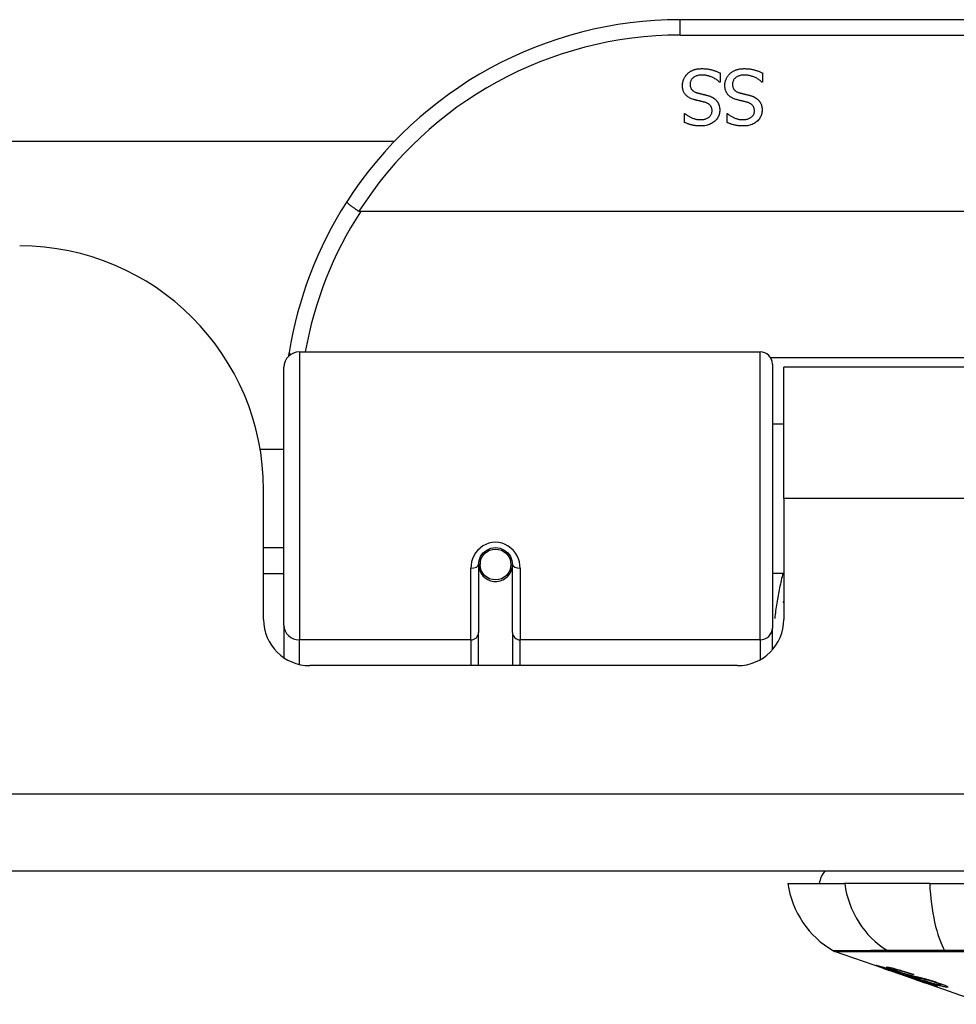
# Model space of a CAD drawing. Header units: inches. Extents: x 11 to 342, y 26 to 169.
# Tile 5 of 205: x 13.18 to 14.38, y 25.51 to 26.77. Entities that reach past the tile are written whole.
import ezdxf

# ---------------------------------------------------------------- set-up
doc = ezdxf.new("R2010")
doc.units = ezdxf.units.IN
doc.header["$MEASUREMENT"] = 0
doc.layers.add('Visible Edges(ANSI)', color=7, linetype='Continuous', lineweight=25)
doc.layers.add('Visible Tangent Edges(ANSI)', color=7, linetype='Continuous', lineweight=25)

msp = doc.modelspace()

# ---------------------------------------------------------------- linework, layer by layer
at = {"layer": 'Visible Edges(ANSI)'}
for p, q in [((15.5184, 26.7674), (14.0224, 26.7674)), ((14.0736, 26.6993), (14.0736, 26.6874)), ((14.1278, 26.6993), (14.1278, 26.6874)), ((14.0736, 26.6874), (14.0729, 26.6874)), ((14.1278, 26.6874), (14.1271, 26.6874)), ((14.0281, 26.6472), (14.0288, 26.6472)), ((14.0281, 26.636), (14.0281, 26.6472)), ((14.0824, 26.6472), (14.0831, 26.6472)), ((14.0824, 26.636), (14.0824, 26.6472)), ((12.1372, 26.6119), (13.657, 26.6119)), ((15.9273, 26.5218), (13.6135, 26.5218)), ((13.5352, 26.3424), (14.1247, 26.3424)), ((13.5155, 25.9928), (13.5155, 26.3227)), ((14.1405, 26.3267), (14.1405, 25.989)), ((14.1549, 26.1549), (14.1549, 26.3229)), ((15.3859, 26.3229), (14.1549, 26.3229)), ((14.1405, 26.2504), (14.1549, 26.2504)), ((13.4851, 26.2179), (13.5155, 26.2179)), ((13.4894, 26), (13.4894, 26.1659)), ((14.1549, 26.1549), (14.1549, 26)), ((13.4894, 26.0919), (13.5155, 26.0919)), ((13.7645, 26.0703), (13.7645, 25.9833)), ((13.7666, 26.0679), (13.7646, 26.0679)), ((13.7649, 26.0746), (13.7669, 26.0742)), ((13.7665, 26.0743), (13.7665, 26.0703)), ((13.8078, 25.9833), (13.8078, 26.0703)), ((13.5155, 26.0584), (13.4894, 26.0584)), ((13.7704, 26.0584), (13.768, 26.0584)), ((13.8043, 26.0584), (13.8019, 26.0584)), ((13.8054, 26.0662), (13.8078, 26.0657)), ((14.1405, 26.0594), (14.1549, 26.0594)), ((13.5155, 25.9928), (13.5155, 25.951)), ((13.7645, 25.9409), (13.7645, 25.9833)), ((13.8078, 25.9833), (13.8078, 25.9409)), ((14.1405, 25.9613), (14.1405, 25.989)), ((14.0959, 25.9409), (13.5485, 25.9409)), ((82.2244, 25.6779), (10.6194, 25.6779)), ((14.1602, 25.6622), (14.2329, 25.6622)), ((14.3417, 25.6622), (14.2329, 25.6622)), ((14.3417, 25.6622), (15.1991, 25.6622)), ((14.2819, 25.5536), (14.2201, 25.5752)), ((14.2819, 25.5536), (14.2897, 25.5509)), ((14.2823, 25.5543), (14.2823, 25.555)), ((14.2955, 25.5521), (14.2955, 25.5535)), ((14.2897, 25.5509), (14.2901, 25.5507)), ((14.3252, 25.5384), (14.2901, 25.5507)), ((14.3029, 25.5479), (14.3029, 25.5483)), ((14.3195, 25.5457), (14.3195, 25.5464)), ((14.3256, 25.5383), (14.3354, 25.5349)), ((14.4136, 25.5075), (14.3354, 25.5349)), ((14.3427, 25.5336), (14.3427, 25.5344)), ((14.3563, 25.5324), (14.3563, 25.5337))]:
    msp.add_line(p, q, dxfattribs=at)
at = {"layer": 'Visible Edges(ANSI)', "flags": 128}
for points in [[(14.0254, 26.6833), (14.0254, 26.684), (14.0254, 26.6847), (14.0255, 26.6854), (14.0256, 26.6861), (14.0257, 26.6868), (14.0258, 26.6874), (14.026, 26.6881), (14.0261, 26.6888), (14.0263, 26.6895), (14.0266, 26.6902), (14.0268, 26.6908), (14.0271, 26.6915), (14.0274, 26.6922), (14.0277, 26.6928), (14.028, 26.6934), (14.0283, 26.694), (14.0287, 26.6946), (14.0291, 26.6952), (14.0295, 26.6958), (14.0299, 26.6963), (14.0304, 26.6969), (14.0308, 26.6974), (14.0313, 26.6979), (14.0318, 26.6983)], [(14.0318, 26.6983), (14.0324, 26.6988), (14.033, 26.6993), (14.0336, 26.6998), (14.0342, 26.7002), (14.0348, 26.7007), (14.0354, 26.7011), (14.0361, 26.7015), (14.0367, 26.7018), (14.0374, 26.7022), (14.0381, 26.7025), (14.0388, 26.7028), (14.0395, 26.7031), (14.0402, 26.7034), (14.041, 26.7036), (14.0418, 26.7038), (14.0426, 26.704), (14.0435, 26.7042), (14.0444, 26.7044), (14.0453, 26.7045), (14.0462, 26.7046), (14.0472, 26.7047), (14.0482, 26.7047), (14.0492, 26.7048), (14.0503, 26.7048)], [(14.0503, 26.7048), (14.0516, 26.7048), (14.0528, 26.7047), (14.054, 26.7047), (14.0552, 26.7046), (14.0563, 26.7045), (14.0574, 26.7044), (14.0585, 26.7042), (14.0595, 26.7041), (14.0605, 26.7039), (14.0615, 26.7037), (14.0625, 26.7034), (14.0634, 26.7032), (14.0643, 26.7029), (14.0652, 26.7026), (14.0661, 26.7023), (14.0669, 26.702), (14.0678, 26.7017), (14.0686, 26.7014), (14.0695, 26.7011), (14.0703, 26.7007), (14.0711, 26.7004), (14.072, 26.7), (14.0728, 26.6996), (14.0736, 26.6993)], [(14.0796, 26.6833), (14.0797, 26.684), (14.0797, 26.6847), (14.0797, 26.6854), (14.0798, 26.6861), (14.0799, 26.6868), (14.0801, 26.6874), (14.0802, 26.6881), (14.0804, 26.6888), (14.0806, 26.6895), (14.0808, 26.6902), (14.0811, 26.6908), (14.0813, 26.6915), (14.0816, 26.6922), (14.0819, 26.6928), (14.0823, 26.6934), (14.0826, 26.694), (14.083, 26.6946), (14.0834, 26.6952), (14.0838, 26.6958), (14.0842, 26.6963), (14.0846, 26.6969), (14.0851, 26.6974), (14.0856, 26.6979), (14.0861, 26.6983)], [(14.0861, 26.6983), (14.0866, 26.6988), (14.0872, 26.6993), (14.0878, 26.6998), (14.0884, 26.7002), (14.0891, 26.7007), (14.0897, 26.7011), (14.0903, 26.7015), (14.091, 26.7018), (14.0917, 26.7022), (14.0924, 26.7025), (14.0931, 26.7028), (14.0938, 26.7031), (14.0945, 26.7034), (14.0953, 26.7036), (14.0961, 26.7038), (14.0969, 26.704), (14.0977, 26.7042), (14.0986, 26.7044), (14.0995, 26.7045), (14.1005, 26.7046), (14.1015, 26.7047), (14.1025, 26.7047), (14.1035, 26.7048), (14.1046, 26.7048)], [(14.1046, 26.7048), (14.1058, 26.7048), (14.1071, 26.7047), (14.1083, 26.7047), (14.1094, 26.7046), (14.1106, 26.7045), (14.1117, 26.7044), (14.1128, 26.7042), (14.1138, 26.7041), (14.1148, 26.7039), (14.1158, 26.7037), (14.1167, 26.7034), (14.1177, 26.7032), (14.1186, 26.7029), (14.1194, 26.7026), (14.1203, 26.7023), (14.1212, 26.702), (14.1221, 26.7017), (14.1229, 26.7014), (14.1237, 26.7011), (14.1246, 26.7007), (14.1254, 26.7004), (14.1262, 26.7), (14.127, 26.6996), (14.1278, 26.6993)], [(14.051, 26.6966), (14.0497, 26.6966), (14.0485, 26.6965), (14.0473, 26.6964), (14.0462, 26.6963), (14.0451, 26.6961), (14.0441, 26.6958), (14.0432, 26.6955), (14.0423, 26.6952), (14.0414, 26.6948), (14.0406, 26.6944), (14.0399, 26.6939), (14.0392, 26.6934), (14.0385, 26.6928), (14.038, 26.6922), (14.0374, 26.6916), (14.037, 26.691), (14.0366, 26.6903), (14.0362, 26.6896), (14.0359, 26.6889), (14.0356, 26.6881), (14.0354, 26.6873), (14.0353, 26.6865), (14.0352, 26.6857), (14.0352, 26.6848)], [(14.0729, 26.6874), (14.0721, 26.6881), (14.0713, 26.6888), (14.0705, 26.6895), (14.0696, 26.6901), (14.0688, 26.6907), (14.0679, 26.6913), (14.067, 26.6919), (14.0661, 26.6924), (14.0652, 26.6929), (14.0643, 26.6933), (14.0633, 26.6938), (14.0623, 26.6942), (14.0614, 26.6946), (14.0604, 26.6949), (14.0594, 26.6953), (14.0585, 26.6955), (14.0575, 26.6958), (14.0566, 26.696), (14.0556, 26.6962), (14.0547, 26.6963), (14.0537, 26.6965), (14.0528, 26.6965), (14.0519, 26.6966), (14.051, 26.6966)], [(14.1053, 26.6966), (14.104, 26.6966), (14.1028, 26.6965), (14.1016, 26.6964), (14.1005, 26.6963), (14.0994, 26.6961), (14.0984, 26.6958), (14.0974, 26.6955), (14.0965, 26.6952), (14.0957, 26.6948), (14.0949, 26.6944), (14.0941, 26.6939), (14.0935, 26.6934), (14.0928, 26.6928), (14.0922, 26.6922), (14.0917, 26.6916), (14.0912, 26.691), (14.0908, 26.6903), (14.0905, 26.6896), (14.0902, 26.6889), (14.0899, 26.6881), (14.0897, 26.6873), (14.0896, 26.6865), (14.0895, 26.6857), (14.0895, 26.6848)], [(14.1271, 26.6874), (14.1264, 26.6881), (14.1256, 26.6888), (14.1247, 26.6895), (14.1239, 26.6901), (14.123, 26.6907), (14.1222, 26.6913), (14.1213, 26.6919), (14.1204, 26.6924), (14.1195, 26.6929), (14.1185, 26.6933), (14.1176, 26.6938), (14.1166, 26.6942), (14.1156, 26.6946), (14.1146, 26.6949), (14.1137, 26.6953), (14.1127, 26.6955), (14.1118, 26.6958), (14.1108, 26.696), (14.1099, 26.6962), (14.1089, 26.6963), (14.108, 26.6965), (14.1071, 26.6965), (14.1062, 26.6966), (14.1053, 26.6966)], [(14.0394, 26.6654), (14.0383, 26.6658), (14.0371, 26.6662), (14.036, 26.6667), (14.035, 26.6672), (14.034, 26.6677), (14.0331, 26.6682), (14.0323, 26.6688), (14.0315, 26.6694), (14.0307, 26.6701), (14.03, 26.6707), (14.0294, 26.6714), (14.0288, 26.6722), (14.0282, 26.6729), (14.0277, 26.6737), (14.0273, 26.6746), (14.0269, 26.6754), (14.0265, 26.6763), (14.0262, 26.6772), (14.026, 26.6782), (14.0258, 26.6791), (14.0256, 26.6801), (14.0255, 26.6811), (14.0254, 26.6822), (14.0254, 26.6833)], [(14.0352, 26.6848), (14.0352, 26.6841), (14.0353, 26.6834), (14.0353, 26.6828), (14.0354, 26.6821), (14.0356, 26.6815), (14.0357, 26.6809), (14.0359, 26.6804), (14.0361, 26.6798), (14.0364, 26.6793), (14.0367, 26.6788), (14.037, 26.6783), (14.0373, 26.6779), (14.0377, 26.6775), (14.0381, 26.677), (14.0385, 26.6767), (14.039, 26.6763), (14.0395, 26.6759), (14.04, 26.6756), (14.0406, 26.6753), (14.0412, 26.675), (14.0418, 26.6747), (14.0425, 26.6744), (14.0432, 26.6742), (14.0439, 26.6739)], [(14.0439, 26.6739), (14.0445, 26.6738), (14.045, 26.6736), (14.0455, 26.6735), (14.046, 26.6734), (14.0466, 26.6732), (14.0471, 26.6731), (14.0476, 26.673), (14.048, 26.6728), (14.0485, 26.6727), (14.049, 26.6726), (14.0495, 26.6725), (14.0499, 26.6724), (14.0504, 26.6723), (14.0509, 26.6722), (14.0514, 26.672), (14.0519, 26.6719), (14.0524, 26.6718), (14.053, 26.6716), (14.0536, 26.6715), (14.0542, 26.6714), (14.0548, 26.6712), (14.0554, 26.671), (14.0561, 26.6709), (14.0567, 26.6707)], [(14.0937, 26.6654), (14.0925, 26.6658), (14.0914, 26.6662), (14.0903, 26.6667), (14.0893, 26.6672), (14.0883, 26.6677), (14.0874, 26.6682), (14.0865, 26.6688), (14.0857, 26.6694), (14.085, 26.6701), (14.0843, 26.6707), (14.0836, 26.6714), (14.083, 26.6722), (14.0825, 26.6729), (14.082, 26.6737), (14.0815, 26.6746), (14.0811, 26.6754), (14.0808, 26.6763), (14.0805, 26.6772), (14.0802, 26.6782), (14.08, 26.6791), (14.0799, 26.6801), (14.0797, 26.6811), (14.0797, 26.6822), (14.0796, 26.6833)], [(14.0895, 26.6848), (14.0895, 26.6841), (14.0895, 26.6834), (14.0896, 26.6828), (14.0897, 26.6821), (14.0898, 26.6815), (14.09, 26.6809), (14.0902, 26.6804), (14.0904, 26.6798), (14.0906, 26.6793), (14.0909, 26.6788), (14.0912, 26.6783), (14.0916, 26.6779), (14.0919, 26.6775), (14.0923, 26.677), (14.0928, 26.6767), (14.0932, 26.6763), (14.0937, 26.6759), (14.0943, 26.6756), (14.0948, 26.6753), (14.0954, 26.675), (14.0961, 26.6747), (14.0967, 26.6744), (14.0975, 26.6742), (14.0982, 26.6739)], [(14.0982, 26.6739), (14.0987, 26.6738), (14.0993, 26.6736), (14.0998, 26.6735), (14.1003, 26.6734), (14.1008, 26.6732), (14.1013, 26.6731), (14.1018, 26.673), (14.1023, 26.6728), (14.1028, 26.6727), (14.1033, 26.6726), (14.1037, 26.6725), (14.1042, 26.6724), (14.1047, 26.6723), (14.1051, 26.6722), (14.1056, 26.672), (14.1062, 26.6719), (14.1067, 26.6718), (14.1073, 26.6716), (14.1078, 26.6715), (14.1084, 26.6714), (14.109, 26.6712), (14.1097, 26.671), (14.1103, 26.6709), (14.111, 26.6707)], [(14.054, 26.6617), (14.0535, 26.6618), (14.0529, 26.662), (14.0524, 26.6621), (14.0518, 26.6623), (14.0513, 26.6624), (14.0506, 26.6626), (14.05, 26.6627), (14.0494, 26.6629), (14.0487, 26.663), (14.0481, 26.6632), (14.0474, 26.6634), (14.0467, 26.6635), (14.0459, 26.6637), (14.0452, 26.6639), (14.0446, 26.664), (14.0439, 26.6642), (14.0433, 26.6644), (14.0427, 26.6645), (14.0421, 26.6647), (14.0415, 26.6648), (14.041, 26.665), (14.0404, 26.6651), (14.0399, 26.6653), (14.0394, 26.6654)], [(14.0632, 26.6507), (14.0632, 26.6514), (14.0632, 26.6521), (14.0631, 26.6528), (14.063, 26.6535), (14.0628, 26.6541), (14.0626, 26.6547), (14.0624, 26.6553), (14.0622, 26.6558), (14.0619, 26.6564), (14.0616, 26.6569), (14.0612, 26.6574), (14.0608, 26.6578), (14.0604, 26.6583), (14.06, 26.6587), (14.0595, 26.6591), (14.059, 26.6594), (14.0585, 26.6598), (14.0579, 26.6601), (14.0573, 26.6604), (14.0567, 26.6607), (14.0561, 26.661), (14.0554, 26.6613), (14.0547, 26.6615), (14.054, 26.6617)], [(14.0567, 26.6707), (14.0573, 26.6705), (14.0579, 26.6704), (14.0585, 26.6702), (14.0591, 26.67), (14.0597, 26.6698), (14.0602, 26.6696), (14.0608, 26.6694), (14.0613, 26.6692), (14.0618, 26.669), (14.0623, 26.6687), (14.0628, 26.6685), (14.0633, 26.6683), (14.0638, 26.668), (14.0643, 26.6678), (14.0647, 26.6675), (14.0652, 26.6672), (14.0656, 26.6669), (14.066, 26.6666), (14.0665, 26.6663), (14.0669, 26.6659), (14.0673, 26.6656), (14.0677, 26.6652), (14.0681, 26.6648), (14.0684, 26.6645)], [(14.0684, 26.6645), (14.0688, 26.6641), (14.0691, 26.6636), (14.0695, 26.6632), (14.0698, 26.6628), (14.0701, 26.6624), (14.0704, 26.6619), (14.0707, 26.6614), (14.0709, 26.661), (14.0712, 26.6605), (14.0714, 26.66), (14.0716, 26.6595), (14.0718, 26.6589), (14.072, 26.6584), (14.0722, 26.6579), (14.0724, 26.6573), (14.0725, 26.6567), (14.0726, 26.6561), (14.0727, 26.6555), (14.0728, 26.6549), (14.0729, 26.6543), (14.073, 26.6537), (14.073, 26.653), (14.073, 26.6523), (14.073, 26.6516)], [(14.1082, 26.6617), (14.1077, 26.6618), (14.1072, 26.662), (14.1067, 26.6621), (14.1061, 26.6623), (14.1055, 26.6624), (14.1049, 26.6626), (14.1043, 26.6627), (14.1037, 26.6629), (14.103, 26.663), (14.1023, 26.6632), (14.1016, 26.6634), (14.1009, 26.6635), (14.1002, 26.6637), (14.0995, 26.6639), (14.0988, 26.664), (14.0982, 26.6642), (14.0976, 26.6644), (14.097, 26.6645), (14.0964, 26.6647), (14.0958, 26.6648), (14.0952, 26.665), (14.0947, 26.6651), (14.0942, 26.6653), (14.0937, 26.6654)], [(14.1175, 26.6507), (14.1175, 26.6514), (14.1174, 26.6521), (14.1173, 26.6528), (14.1172, 26.6535), (14.1171, 26.6541), (14.1169, 26.6547), (14.1167, 26.6553), (14.1164, 26.6558), (14.1161, 26.6564), (14.1158, 26.6569), (14.1155, 26.6574), (14.1151, 26.6578), (14.1147, 26.6583), (14.1143, 26.6587), (14.1138, 26.6591), (14.1133, 26.6594), (14.1128, 26.6598), (14.1122, 26.6601), (14.1116, 26.6604), (14.111, 26.6607), (14.1104, 26.661), (14.1097, 26.6613), (14.109, 26.6615), (14.1082, 26.6617)], [(14.111, 26.6707), (14.1116, 26.6705), (14.1122, 26.6704), (14.1128, 26.6702), (14.1134, 26.67), (14.1139, 26.6698), (14.1145, 26.6696), (14.115, 26.6694), (14.1156, 26.6692), (14.1161, 26.669), (14.1166, 26.6687), (14.1171, 26.6685), (14.1176, 26.6683), (14.1181, 26.668), (14.1185, 26.6678), (14.119, 26.6675), (14.1194, 26.6672), (14.1199, 26.6669), (14.1203, 26.6666), (14.1207, 26.6663), (14.1211, 26.6659), (14.1216, 26.6656), (14.1219, 26.6652), (14.1223, 26.6648), (14.1227, 26.6645)], [(14.1227, 26.6645), (14.1231, 26.6641), (14.1234, 26.6636), (14.1237, 26.6632), (14.1241, 26.6628), (14.1244, 26.6624), (14.1247, 26.6619), (14.1249, 26.6614), (14.1252, 26.661), (14.1254, 26.6605), (14.1257, 26.66), (14.1259, 26.6595), (14.1261, 26.6589), (14.1263, 26.6584), (14.1265, 26.6579), (14.1266, 26.6573), (14.1268, 26.6567), (14.1269, 26.6561), (14.127, 26.6555), (14.1271, 26.6549), (14.1272, 26.6543), (14.1272, 26.6537), (14.1273, 26.653), (14.1273, 26.6523), (14.1273, 26.6516)], [(14.0288, 26.6472), (14.0294, 26.6467), (14.03, 26.6462), (14.0306, 26.6457), (14.0313, 26.6452), (14.032, 26.6448), (14.0327, 26.6443), (14.0334, 26.6439), (14.0342, 26.6434), (14.035, 26.643), (14.0358, 26.6426), (14.0366, 26.6422), (14.0375, 26.6418), (14.0384, 26.6415), (14.0393, 26.6411), (14.0402, 26.6408), (14.0411, 26.6406), (14.042, 26.6403), (14.0429, 26.6401), (14.0438, 26.6399), (14.0448, 26.6398), (14.0457, 26.6397), (14.0467, 26.6396), (14.0476, 26.6395), (14.0486, 26.6395)], [(14.0486, 26.6395), (14.0496, 26.6396), (14.0507, 26.6396), (14.0517, 26.6397), (14.0527, 26.6399), (14.0536, 26.6401), (14.0545, 26.6403), (14.0554, 26.6406), (14.0562, 26.6409), (14.057, 26.6413), (14.0578, 26.6417), (14.0585, 26.6421), (14.0592, 26.6426), (14.0598, 26.6431), (14.0604, 26.6437), (14.0609, 26.6443), (14.0614, 26.6449), (14.0618, 26.6455), (14.0622, 26.6462), (14.0625, 26.6468), (14.0628, 26.6476), (14.063, 26.6483), (14.0631, 26.6491), (14.0632, 26.6499), (14.0632, 26.6507)], [(14.073, 26.6516), (14.073, 26.6502), (14.0729, 26.6489), (14.0726, 26.6475), (14.0723, 26.6462), (14.0719, 26.645), (14.0714, 26.6437), (14.0708, 26.6425), (14.0701, 26.6414), (14.0693, 26.6403), (14.0684, 26.6392), (14.0674, 26.6382), (14.0663, 26.6372), (14.0652, 26.6363), (14.064, 26.6354), (14.0627, 26.6347), (14.0614, 26.634), (14.0601, 26.6334), (14.0587, 26.6328), (14.0572, 26.6324), (14.0557, 26.632), (14.0542, 26.6317), (14.0526, 26.6315), (14.0509, 26.6314), (14.0492, 26.6314)], [(14.0831, 26.6472), (14.0837, 26.6467), (14.0843, 26.6462), (14.0849, 26.6457), (14.0856, 26.6452), (14.0862, 26.6448), (14.087, 26.6443), (14.0877, 26.6439), (14.0884, 26.6434), (14.0892, 26.643), (14.0901, 26.6426), (14.0909, 26.6422), (14.0918, 26.6418), (14.0926, 26.6415), (14.0935, 26.6411), (14.0944, 26.6408), (14.0953, 26.6406), (14.0963, 26.6403), (14.0972, 26.6401), (14.0981, 26.6399), (14.099, 26.6398), (14.1, 26.6397), (14.1009, 26.6396), (14.1019, 26.6395), (14.1028, 26.6395)], [(14.1028, 26.6395), (14.1039, 26.6396), (14.105, 26.6396), (14.106, 26.6397), (14.1069, 26.6399), (14.1079, 26.6401), (14.1088, 26.6403), (14.1096, 26.6406), (14.1105, 26.6409), (14.1113, 26.6413), (14.112, 26.6417), (14.1127, 26.6421), (14.1134, 26.6426), (14.1141, 26.6431), (14.1147, 26.6437), (14.1152, 26.6443), (14.1157, 26.6449), (14.1161, 26.6455), (14.1165, 26.6462), (14.1168, 26.6468), (14.117, 26.6476), (14.1172, 26.6483), (14.1174, 26.6491), (14.1175, 26.6499), (14.1175, 26.6507)], [(14.1273, 26.6516), (14.1273, 26.6502), (14.1271, 26.6489), (14.1269, 26.6475), (14.1266, 26.6462), (14.1261, 26.645), (14.1256, 26.6437), (14.125, 26.6425), (14.1243, 26.6414), (14.1235, 26.6403), (14.1226, 26.6392), (14.1217, 26.6382), (14.1206, 26.6372), (14.1194, 26.6363), (14.1182, 26.6354), (14.117, 26.6347), (14.1157, 26.634), (14.1144, 26.6334), (14.113, 26.6328), (14.1115, 26.6324), (14.11, 26.632), (14.1084, 26.6317), (14.1068, 26.6315), (14.1052, 26.6314), (14.1035, 26.6314)], [(14.0492, 26.6314), (14.0482, 26.6314), (14.0472, 26.6314), (14.0463, 26.6315), (14.0453, 26.6315), (14.0443, 26.6316), (14.0434, 26.6317), (14.0425, 26.6318), (14.0415, 26.6319), (14.0406, 26.632), (14.0397, 26.6322), (14.0388, 26.6324), (14.038, 26.6326), (14.0371, 26.6328), (14.0362, 26.633), (14.0354, 26.6332), (14.0345, 26.6335), (14.0337, 26.6337), (14.0329, 26.634), (14.032, 26.6343), (14.0312, 26.6346), (14.0304, 26.6349), (14.0297, 26.6353), (14.0289, 26.6356), (14.0281, 26.636)], [(14.1035, 26.6314), (14.1025, 26.6314), (14.1015, 26.6314), (14.1005, 26.6315), (14.0996, 26.6315), (14.0986, 26.6316), (14.0977, 26.6317), (14.0967, 26.6318), (14.0958, 26.6319), (14.0949, 26.632), (14.094, 26.6322), (14.0931, 26.6324), (14.0922, 26.6326), (14.0913, 26.6328), (14.0905, 26.633), (14.0896, 26.6332), (14.0888, 26.6335), (14.0879, 26.6337), (14.0871, 26.634), (14.0863, 26.6343), (14.0855, 26.6346), (14.0847, 26.6349), (14.0839, 26.6353), (14.0832, 26.6356), (14.0824, 26.636)], [(13.5958, 26.5343), (13.5957, 26.5342), (13.5958, 26.534), (13.5959, 26.5338), (13.5961, 26.5336), (13.5964, 26.5333), (13.5967, 26.533), (13.5971, 26.5326), (13.5975, 26.5322), (13.5981, 26.5317), (13.5987, 26.5313), (13.5993, 26.5308), (13.6, 26.5302), (13.6008, 26.5297), (13.6016, 26.5291), (13.6024, 26.5284), (13.6033, 26.5278), (13.6042, 26.5272), (13.6052, 26.5265), (13.6062, 26.5258), (13.6072, 26.5251), (13.6083, 26.5244), (13.6093, 26.5237), (13.6104, 26.523), (13.6115, 26.5223)], [(13.6135, 26.5218), (13.6134, 26.5218), (13.6133, 26.5218), (13.6133, 26.5218), (13.6132, 26.5218), (13.6131, 26.5218), (13.613, 26.5218), (13.6129, 26.5218), (13.6128, 26.5218), (13.6127, 26.5218), (13.6126, 26.5218), (13.6125, 26.5219), (13.6125, 26.5219), (13.6124, 26.5219), (13.6123, 26.5219), (13.6122, 26.522), (13.6121, 26.522), (13.612, 26.522), (13.6119, 26.5221), (13.6119, 26.5221), (13.6118, 26.5221), (13.6117, 26.5222), (13.6116, 26.5222), (13.6115, 26.5223), (13.6115, 26.5223)], [(13.522, 26.3416), (13.522, 26.3414), (13.522, 26.3412), (13.5219, 26.341), (13.5219, 26.3408), (13.5219, 26.3406), (13.5218, 26.3404), (13.5218, 26.3402), (13.5218, 26.34), (13.5217, 26.3398), (13.5217, 26.3396), (13.5217, 26.3394), (13.5216, 26.3391), (13.5216, 26.3389), (13.5216, 26.3387), (13.5215, 26.3385), (13.5215, 26.3383), (13.5215, 26.3381), (13.5214, 26.3379), (13.5214, 26.3377), (13.5214, 26.3375), (13.5213, 26.3373), (13.5213, 26.3371), (13.5213, 26.3369), (13.5212, 26.3366)], [(13.7645, 26.0703), (13.7647, 26.0729), (13.7652, 26.0755), (13.766, 26.0781), (13.7671, 26.0806), (13.7686, 26.083), (13.7704, 26.0852), (13.7726, 26.0871), (13.7749, 26.0888), (13.7776, 26.0901), (13.7803, 26.0911), (13.7832, 26.0917), (13.7862, 26.0919), (13.7891, 26.0917), (13.792, 26.0911), (13.7948, 26.0901), (13.7974, 26.0887), (13.7998, 26.0871), (13.8019, 26.0851), (13.8037, 26.0829), (13.8052, 26.0806), (13.8063, 26.0781), (13.8071, 26.0755), (13.8076, 26.0729), (13.8078, 26.0703)], [(14.1544, 26.0219), (14.1544, 26.0219), (14.1544, 26.022), (14.1545, 26.0221), (14.1545, 26.0221), (14.1545, 26.0222), (14.1545, 26.0222), (14.1545, 26.0223), (14.1546, 26.0223), (14.1546, 26.0224), (14.1546, 26.0224), (14.1546, 26.0225), (14.1546, 26.0225), (14.1547, 26.0226), (14.1547, 26.0226), (14.1547, 26.0227), (14.1547, 26.0228), (14.1548, 26.0228), (14.1548, 26.0229), (14.1548, 26.0229), (14.1548, 26.023), (14.1548, 26.023), (14.1549, 26.0231), (14.1549, 26.0231), (14.1549, 26.0232)], [(14.2922, 25.5503), (14.291, 25.5507), (14.2899, 25.5511), (14.2887, 25.5515), (14.2876, 25.5519), (14.2865, 25.5523), (14.2854, 25.5527), (14.2844, 25.5531), (14.2834, 25.5534), (14.2824, 25.5538), (14.2814, 25.5541), (14.2804, 25.5545), (14.2794, 25.5549), (14.2785, 25.5552), (14.2776, 25.5556), (14.2768, 25.5559), (14.276, 25.5561), (14.2754, 25.5564), (14.2749, 25.5566), (14.2744, 25.5568), (14.2739, 25.557), (14.2736, 25.5572), (14.2734, 25.5573), (14.2735, 25.5574), (14.2738, 25.5573)], [(14.2738, 25.5573), (14.2746, 25.5572), (14.2756, 25.5569), (14.2768, 25.5566), (14.278, 25.5563), (14.2791, 25.556), (14.2802, 25.5556), (14.2814, 25.5553), (14.2827, 25.5549), (14.284, 25.5545), (14.2855, 25.554), (14.287, 25.5535), (14.2885, 25.5531), (14.2899, 25.5526), (14.2913, 25.5522), (14.2926, 25.5518), (14.2938, 25.5514), (14.2949, 25.551), (14.2961, 25.5506), (14.2973, 25.5502), (14.2985, 25.5498), (14.2997, 25.5494), (14.301, 25.549), (14.3022, 25.5485), (14.3034, 25.5481)], [(14.2826, 25.5543), (14.2825, 25.5543), (14.2824, 25.5543), (14.2823, 25.5543), (14.2823, 25.5542), (14.2823, 25.5542), (14.2824, 25.5541), (14.2826, 25.554), (14.2828, 25.5539), (14.2831, 25.5538), (14.2835, 25.5537), (14.2839, 25.5535), (14.2845, 25.5533), (14.2851, 25.553), (14.2858, 25.5528), (14.2865, 25.5525), (14.2873, 25.5522), (14.288, 25.552), (14.2886, 25.5517), (14.2892, 25.5515), (14.2899, 25.5513), (14.2906, 25.551), (14.2913, 25.5508), (14.2919, 25.5506), (14.2927, 25.5503)], [(14.3029, 25.5479), (14.3016, 25.5484), (14.3003, 25.5488), (14.299, 25.5492), (14.2977, 25.5497), (14.2965, 25.5501), (14.2952, 25.5505), (14.294, 25.5509), (14.2928, 25.5513), (14.2917, 25.5516), (14.2906, 25.552), (14.2896, 25.5523), (14.2886, 25.5526), (14.2878, 25.5529), (14.287, 25.5531), (14.2863, 25.5533), (14.2856, 25.5535), (14.2851, 25.5537), (14.2846, 25.5538), (14.2841, 25.5539), (14.2837, 25.554), (14.2834, 25.5541), (14.2831, 25.5542), (14.2828, 25.5542), (14.2826, 25.5543)], [(14.302, 25.5489), (14.2993, 25.5499), (14.2967, 25.5508), (14.2945, 25.5516), (14.2928, 25.5523), (14.2916, 25.5527), (14.2905, 25.5531), (14.2897, 25.5535), (14.2889, 25.5538), (14.2882, 25.5541), (14.2877, 25.5544), (14.2873, 25.5546), (14.287, 25.5547), (14.2868, 25.5549), (14.2867, 25.555), (14.2866, 25.555), (14.2866, 25.5551), (14.2866, 25.5552), (14.2867, 25.5552), (14.2868, 25.5552), (14.287, 25.5552), (14.2872, 25.5552), (14.2875, 25.5552), (14.2878, 25.5551), (14.2881, 25.5551)], [(14.2881, 25.5551), (14.2889, 25.555), (14.2899, 25.5548), (14.291, 25.5546), (14.2922, 25.5543), (14.2935, 25.554), (14.2949, 25.5537), (14.2962, 25.5533), (14.2977, 25.5529), (14.2992, 25.5525), (14.3009, 25.5521), (14.3027, 25.5516), (14.3045, 25.551), (14.3062, 25.5505), (14.3078, 25.55), (14.3094, 25.5496), (14.3108, 25.5491), (14.3121, 25.5487), (14.3134, 25.5483), (14.3148, 25.5479), (14.3161, 25.5475), (14.3174, 25.547), (14.3187, 25.5466), (14.32, 25.5462), (14.3213, 25.5458)], [(14.2967, 25.5521), (14.2963, 25.5522), (14.2959, 25.5522), (14.2957, 25.5522), (14.2955, 25.5522), (14.2955, 25.5521), (14.2956, 25.552), (14.2958, 25.5519), (14.2959, 25.5518), (14.2962, 25.5516), (14.2965, 25.5515), (14.2969, 25.5513), (14.2974, 25.5511), (14.2979, 25.5509), (14.2985, 25.5507), (14.2991, 25.5504), (14.2996, 25.5502), (14.3001, 25.55), (14.3006, 25.5499), (14.3011, 25.5497), (14.3016, 25.5495), (14.3022, 25.5493), (14.3027, 25.5491), (14.3033, 25.5489), (14.3039, 25.5487)], [(14.3195, 25.5457), (14.3188, 25.546), (14.318, 25.5462), (14.3173, 25.5464), (14.3166, 25.5467), (14.3158, 25.5469), (14.3151, 25.5471), (14.3144, 25.5474), (14.3136, 25.5476), (14.3129, 25.5478), (14.3122, 25.5481), (14.3115, 25.5483), (14.3107, 25.5485), (14.31, 25.5487), (14.3093, 25.549), (14.3083, 25.5493), (14.3072, 25.5496), (14.3059, 25.5499), (14.3046, 25.5503), (14.3031, 25.5507), (14.3016, 25.5511), (14.3001, 25.5515), (14.2987, 25.5518), (14.2976, 25.552), (14.2967, 25.5521)], [(14.3121, 25.5436), (14.3113, 25.5438), (14.3105, 25.5441), (14.3097, 25.5443), (14.3088, 25.5446), (14.3079, 25.5449), (14.3069, 25.5452), (14.3059, 25.5456), (14.3049, 25.5459), (14.3039, 25.5463), (14.3029, 25.5466), (14.302, 25.5469), (14.3012, 25.5472), (14.3004, 25.5475), (14.2996, 25.5477), (14.2989, 25.548), (14.2981, 25.5482), (14.2974, 25.5485), (14.2967, 25.5487), (14.2959, 25.549), (14.2952, 25.5493), (14.2944, 25.5495), (14.2937, 25.5498), (14.2929, 25.55), (14.2922, 25.5503)], [(14.2927, 25.5503), (14.2934, 25.5501), (14.2941, 25.5498), (14.2948, 25.5496), (14.2955, 25.5493), (14.2962, 25.5491), (14.2968, 25.5489), (14.2975, 25.5486), (14.2981, 25.5484), (14.2987, 25.5482), (14.2993, 25.548), (14.2997, 25.5479), (14.3002, 25.5477), (14.3006, 25.5476), (14.301, 25.5475), (14.3014, 25.5473), (14.3018, 25.5472), (14.3022, 25.5471), (14.3025, 25.547), (14.3029, 25.5469), (14.3032, 25.5468), (14.3035, 25.5467), (14.3038, 25.5466), (14.3041, 25.5465), (14.3044, 25.5464)], [(14.3231, 25.5422), (14.3223, 25.5424), (14.3213, 25.5427), (14.3204, 25.543), (14.3194, 25.5433), (14.3183, 25.5436), (14.3172, 25.5439), (14.3161, 25.5442), (14.315, 25.5446), (14.314, 25.5449), (14.3129, 25.5452), (14.312, 25.5455), (14.3111, 25.5458), (14.3103, 25.5461), (14.3095, 25.5464), (14.3087, 25.5466), (14.308, 25.5469), (14.3072, 25.5471), (14.3065, 25.5474), (14.3057, 25.5476), (14.305, 25.5479), (14.3043, 25.5481), (14.3035, 25.5484), (14.3028, 25.5486), (14.302, 25.5489)], [(14.3034, 25.5481), (14.3034, 25.5481), (14.3033, 25.5481), (14.3033, 25.5481), (14.3033, 25.5481), (14.3033, 25.5481), (14.3033, 25.5481), (14.3032, 25.5481), (14.3032, 25.5481), (14.3032, 25.5481), (14.3032, 25.548), (14.3031, 25.548), (14.3031, 25.548), (14.3031, 25.548), (14.3031, 25.548), (14.3031, 25.548), (14.303, 25.548), (14.303, 25.548), (14.303, 25.548), (14.303, 25.548), (14.303, 25.548), (14.3029, 25.548), (14.3029, 25.5479), (14.3029, 25.5479), (14.3029, 25.5479)], [(14.3039, 25.5487), (14.3046, 25.5485), (14.3053, 25.5482), (14.306, 25.548), (14.3068, 25.5477), (14.3075, 25.5475), (14.3082, 25.5472), (14.309, 25.547), (14.3096, 25.5468), (14.3102, 25.5466), (14.3108, 25.5464), (14.3113, 25.5463), (14.3118, 25.5461), (14.3122, 25.546), (14.3127, 25.5459), (14.3131, 25.5457), (14.3135, 25.5456), (14.3139, 25.5455), (14.3143, 25.5454), (14.3147, 25.5453), (14.3151, 25.5452), (14.3154, 25.5451), (14.3158, 25.545), (14.3161, 25.5449), (14.3164, 25.5448)], [(14.3044, 25.5464), (14.3047, 25.5463), (14.3051, 25.5462), (14.3055, 25.5461), (14.3059, 25.546), (14.3064, 25.5458), (14.3068, 25.5457), (14.3073, 25.5456), (14.3078, 25.5454), (14.3083, 25.5453), (14.3088, 25.5452), (14.3093, 25.545), (14.3099, 25.5449), (14.3104, 25.5447), (14.3109, 25.5446), (14.3115, 25.5444), (14.312, 25.5443), (14.3125, 25.5442), (14.313, 25.544), (14.3136, 25.5439), (14.3142, 25.5437), (14.3148, 25.5436), (14.3154, 25.5434), (14.316, 25.5432), (14.3166, 25.543)], [(14.3265, 25.5395), (14.3258, 25.5397), (14.3252, 25.5399), (14.3245, 25.5401), (14.3238, 25.5403), (14.3231, 25.5405), (14.3225, 25.5407), (14.3219, 25.5408), (14.3213, 25.541), (14.3208, 25.5411), (14.3203, 25.5413), (14.3198, 25.5414), (14.3194, 25.5415), (14.3189, 25.5416), (14.3184, 25.5418), (14.318, 25.5419), (14.3174, 25.542), (14.3169, 25.5422), (14.3163, 25.5423), (14.3157, 25.5425), (14.315, 25.5427), (14.3143, 25.5429), (14.3135, 25.5431), (14.3128, 25.5434), (14.3121, 25.5436)], [(14.3164, 25.5448), (14.3169, 25.5447), (14.3174, 25.5446), (14.3179, 25.5444), (14.3184, 25.5443), (14.319, 25.5442), (14.3196, 25.544), (14.3203, 25.5439), (14.3209, 25.5437), (14.3216, 25.5436), (14.3223, 25.5434), (14.323, 25.5433), (14.3237, 25.5431), (14.3244, 25.543), (14.3251, 25.5428), (14.3258, 25.5426), (14.3265, 25.5425), (14.3272, 25.5423), (14.3279, 25.5422), (14.3286, 25.542), (14.3293, 25.5418), (14.33, 25.5417), (14.3308, 25.5415), (14.3315, 25.5413), (14.3322, 25.5411)], [(14.3166, 25.543), (14.3173, 25.5428), (14.318, 25.5426), (14.3188, 25.5424), (14.3197, 25.5421), (14.3205, 25.5419), (14.3214, 25.5416), (14.3224, 25.5413), (14.3233, 25.541), (14.3242, 25.5407), (14.3251, 25.5405), (14.3258, 25.5402), (14.3266, 25.54), (14.3272, 25.5398), (14.3278, 25.5396), (14.3285, 25.5393), (14.3291, 25.5391), (14.3297, 25.5389), (14.3304, 25.5387), (14.331, 25.5385), (14.3316, 25.5383), (14.3323, 25.5381), (14.3329, 25.5379), (14.3335, 25.5376), (14.3342, 25.5374)], [(14.3213, 25.5458), (14.3212, 25.5457), (14.3212, 25.5457), (14.3211, 25.5457), (14.321, 25.5457), (14.3209, 25.5457), (14.3209, 25.5457), (14.3208, 25.5457), (14.3207, 25.5457), (14.3206, 25.5457), (14.3206, 25.5457), (14.3205, 25.5457), (14.3204, 25.5457), (14.3203, 25.5457), (14.3203, 25.5457), (14.3202, 25.5457), (14.3201, 25.5457), (14.32, 25.5457), (14.32, 25.5457), (14.3199, 25.5457), (14.3198, 25.5457), (14.3197, 25.5457), (14.3197, 25.5457), (14.3196, 25.5457), (14.3195, 25.5457)], [(14.3416, 25.5378), (14.3409, 25.538), (14.3401, 25.5382), (14.3393, 25.5384), (14.3385, 25.5386), (14.3376, 25.5388), (14.3368, 25.539), (14.336, 25.5392), (14.3353, 25.5393), (14.3346, 25.5395), (14.3339, 25.5396), (14.3333, 25.5398), (14.3327, 25.5399), (14.332, 25.54), (14.3314, 25.5402), (14.3307, 25.5403), (14.3301, 25.5405), (14.3293, 25.5407), (14.3285, 25.5408), (14.3277, 25.541), (14.3268, 25.5412), (14.3259, 25.5415), (14.325, 25.5417), (14.324, 25.5419), (14.3231, 25.5422)], [(14.351, 25.5305), (14.3508, 25.5305), (14.3505, 25.5306), (14.3501, 25.5307), (14.3497, 25.5307), (14.3493, 25.5309), (14.3488, 25.531), (14.3482, 25.5311), (14.3476, 25.5313), (14.3469, 25.5315), (14.3461, 25.5318), (14.3451, 25.532), (14.3439, 25.5324), (14.3425, 25.5329), (14.3408, 25.5334), (14.3391, 25.534), (14.3374, 25.5346), (14.3357, 25.5351), (14.3342, 25.5357), (14.3326, 25.5362), (14.3311, 25.5367), (14.3296, 25.5373), (14.328, 25.5378), (14.3264, 25.5383), (14.3249, 25.5389)], [(14.3249, 25.5389), (14.3249, 25.5389), (14.3249, 25.5389), (14.3249, 25.5389), (14.325, 25.5389), (14.325, 25.5389), (14.325, 25.5389), (14.325, 25.5389), (14.3251, 25.5389), (14.3251, 25.5389), (14.3251, 25.5389), (14.3251, 25.5389), (14.3252, 25.5389), (14.3252, 25.5389), (14.3252, 25.5389), (14.3252, 25.5389), (14.3253, 25.5389), (14.3253, 25.5389), (14.3253, 25.5389), (14.3253, 25.5389), (14.3254, 25.5389), (14.3254, 25.5389), (14.3254, 25.5389), (14.3254, 25.5389), (14.3255, 25.5389)], [(14.3252, 25.5384), (14.3252, 25.5384), (14.3253, 25.5384), (14.3253, 25.5384), (14.3253, 25.5384), (14.3253, 25.5384), (14.3253, 25.5384), (14.3253, 25.5384), (14.3254, 25.5384), (14.3254, 25.5384), (14.3254, 25.5384), (14.3254, 25.5384), (14.3254, 25.5384), (14.3254, 25.5384), (14.3255, 25.5384), (14.3255, 25.5384), (14.3255, 25.5384), (14.3255, 25.5383), (14.3255, 25.5383), (14.3255, 25.5383), (14.3256, 25.5383), (14.3256, 25.5383), (14.3256, 25.5383), (14.3256, 25.5383), (14.3256, 25.5383)], [(14.3255, 25.5389), (14.3271, 25.5383), (14.3287, 25.5377), (14.3303, 25.5372), (14.3319, 25.5367), (14.3335, 25.5361), (14.3349, 25.5357), (14.3362, 25.5352), (14.3371, 25.5349), (14.3379, 25.5347), (14.3384, 25.5345), (14.3389, 25.5344), (14.3393, 25.5343), (14.3397, 25.5341), (14.3401, 25.534), (14.3404, 25.5339), (14.3407, 25.5339), (14.341, 25.5338), (14.3412, 25.5337), (14.3415, 25.5337), (14.3417, 25.5336), (14.3418, 25.5336), (14.342, 25.5336), (14.3422, 25.5335), (14.3423, 25.5335)], [(14.3335, 25.5372), (14.3332, 25.5373), (14.3329, 25.5374), (14.3326, 25.5375), (14.3323, 25.5377), (14.332, 25.5378), (14.3317, 25.5379), (14.3314, 25.538), (14.331, 25.5381), (14.3307, 25.5382), (14.3304, 25.5383), (14.3301, 25.5384), (14.3298, 25.5385), (14.3295, 25.5386), (14.3292, 25.5387), (14.3289, 25.5388), (14.3286, 25.5389), (14.3284, 25.539), (14.3281, 25.539), (14.3278, 25.5391), (14.3275, 25.5392), (14.3273, 25.5393), (14.327, 25.5394), (14.3268, 25.5395), (14.3265, 25.5395)], [(14.3322, 25.5411), (14.3331, 25.5409), (14.3339, 25.5407), (14.3348, 25.5405), (14.3358, 25.5402), (14.3367, 25.5399), (14.3378, 25.5397), (14.3388, 25.5394), (14.3398, 25.5391), (14.3407, 25.5388), (14.3416, 25.5386), (14.3424, 25.5383), (14.3432, 25.5381), (14.3438, 25.5379), (14.3445, 25.5377), (14.3451, 25.5375), (14.3458, 25.5373), (14.3464, 25.5371), (14.347, 25.5369), (14.3477, 25.5367), (14.3483, 25.5365), (14.3489, 25.5363), (14.3496, 25.5361), (14.3502, 25.5359), (14.3508, 25.5356)], [(14.3423, 25.5335), (14.3424, 25.5335), (14.3424, 25.5335), (14.3425, 25.5335), (14.3426, 25.5335), (14.3426, 25.5335), (14.3426, 25.5335), (14.3427, 25.5336), (14.3427, 25.5336), (14.3427, 25.5336), (14.3426, 25.5336), (14.3426, 25.5337), (14.3425, 25.5337), (14.3424, 25.5338), (14.3423, 25.5338), (14.3422, 25.5339), (14.3421, 25.534), (14.3419, 25.5341), (14.3416, 25.5342), (14.3412, 25.5344), (14.3402, 25.5348), (14.3389, 25.5353), (14.3373, 25.5359), (14.3355, 25.5365), (14.3335, 25.5372)], [(14.3634, 25.5294), (14.3629, 25.5294), (14.3624, 25.5295), (14.3618, 25.5296), (14.3611, 25.5297), (14.3604, 25.5299), (14.3597, 25.53), (14.3588, 25.5302), (14.3579, 25.5304), (14.3569, 25.5307), (14.3558, 25.531), (14.3544, 25.5313), (14.353, 25.5317), (14.3513, 25.5322), (14.3495, 25.5328), (14.3477, 25.5333), (14.346, 25.5338), (14.3444, 25.5344), (14.3429, 25.5349), (14.3414, 25.5353), (14.3399, 25.5358), (14.3385, 25.5363), (14.337, 25.5368), (14.3355, 25.5373), (14.3341, 25.5378)], [(14.3341, 25.5378), (14.3342, 25.5378), (14.3343, 25.5378), (14.3343, 25.5378), (14.3344, 25.5378), (14.3345, 25.5378), (14.3346, 25.5378), (14.3346, 25.5378), (14.3347, 25.5378), (14.3348, 25.5378), (14.3349, 25.5378), (14.335, 25.5377), (14.335, 25.5377), (14.3351, 25.5377), (14.3352, 25.5377), (14.3353, 25.5377), (14.3354, 25.5377), (14.3354, 25.5377), (14.3355, 25.5377), (14.3356, 25.5377), (14.3357, 25.5377), (14.3358, 25.5377), (14.3358, 25.5377), (14.3359, 25.5377), (14.336, 25.5377)], [(14.3342, 25.5374), (14.3396, 25.5355), (14.3442, 25.5338), (14.3467, 25.5328), (14.3478, 25.5324), (14.3486, 25.5321), (14.3492, 25.5318), (14.3497, 25.5316), (14.3501, 25.5314), (14.3504, 25.5313), (14.3506, 25.5312), (14.3508, 25.5311), (14.351, 25.531), (14.3511, 25.5309), (14.3512, 25.5308), (14.3513, 25.5307), (14.3514, 25.5307), (14.3514, 25.5306), (14.3514, 25.5306), (14.3514, 25.5306), (14.3514, 25.5305), (14.3513, 25.5305), (14.3512, 25.5305), (14.3511, 25.5305), (14.351, 25.5305)], [(14.336, 25.5377), (14.3373, 25.5372), (14.3386, 25.5368), (14.3399, 25.5363), (14.3412, 25.5359), (14.3425, 25.5355), (14.3438, 25.5351), (14.3451, 25.5347), (14.3463, 25.5343), (14.3474, 25.534), (14.3484, 25.5337), (14.3492, 25.5335), (14.3499, 25.5333), (14.3505, 25.5331), (14.3511, 25.533), (14.3516, 25.5329), (14.3521, 25.5328), (14.3525, 25.5327), (14.353, 25.5326), (14.3533, 25.5325), (14.3537, 25.5324), (14.354, 25.5324), (14.3543, 25.5323), (14.3546, 25.5323), (14.3549, 25.5323)], [(14.3488, 25.5356), (14.3485, 25.5357), (14.3482, 25.5358), (14.3479, 25.5359), (14.3476, 25.536), (14.3473, 25.5361), (14.347, 25.5362), (14.3467, 25.5363), (14.3464, 25.5364), (14.3461, 25.5365), (14.3458, 25.5366), (14.3454, 25.5367), (14.3451, 25.5368), (14.3448, 25.5369), (14.3445, 25.537), (14.3442, 25.5371), (14.3439, 25.5372), (14.3436, 25.5372), (14.3433, 25.5373), (14.343, 25.5374), (14.3427, 25.5375), (14.3424, 25.5376), (14.3422, 25.5377), (14.3419, 25.5377), (14.3416, 25.5378)], [(14.3549, 25.5323), (14.3551, 25.5323), (14.3553, 25.5323), (14.3555, 25.5322), (14.3556, 25.5322), (14.3558, 25.5322), (14.3559, 25.5323), (14.356, 25.5323), (14.3561, 25.5323), (14.3562, 25.5323), (14.3562, 25.5323), (14.3563, 25.5324), (14.3563, 25.5324), (14.3562, 25.5325), (14.3562, 25.5326), (14.3561, 25.5327), (14.3559, 25.5328), (14.3556, 25.533), (14.3551, 25.5332), (14.3544, 25.5335), (14.3536, 25.5339), (14.3526, 25.5342), (14.3514, 25.5347), (14.3502, 25.5351), (14.3488, 25.5356)], [(14.3508, 25.5356), (14.3536, 25.5347), (14.3563, 25.5337), (14.3584, 25.533), (14.3599, 25.5324), (14.3609, 25.5319), (14.3618, 25.5316), (14.3626, 25.5312), (14.3632, 25.5309), (14.3637, 25.5306), (14.3642, 25.5304), (14.3645, 25.5302), (14.3647, 25.53), (14.3649, 25.5299), (14.3649, 25.5297), (14.365, 25.5296), (14.3649, 25.5296), (14.3649, 25.5295), (14.3648, 25.5294), (14.3646, 25.5294), (14.3645, 25.5294), (14.3643, 25.5294), (14.364, 25.5294), (14.3637, 25.5294), (14.3634, 25.5294)]]:
    msp.add_lwpolyline(points, dxfattribs=at)
at = {"layer": 'Visible Edges(ANSI)'}
msp.add_circle((13.7862, 26.0703), 0.0197, dxfattribs=at)
for centre, radius, start, end in [((14.0224, 26.2605), 0.5069, 90, 147.3142), ((14.0224, 26.2605), 0.5069, 147.3142, 170.7932), ((13.1774, 26.1659), 0.312, 0, 90), ((13.5352, 26.3227), 0.0197, 90, 180), ((14.1247, 26.3267), 0.0157, 0, 90), ((13.7862, 26.0703), 0.0217, 180, 348.1708), ((13.5485, 26), 0.0591, 180, 270), ((14.0959, 26), 0.0591, 270, 0), ((14.2389, 25.6543), 0.0394, 143.1301, 168.463), ((14.2772, 25.6785), 0.1181, 187.9413, 240.1831), ((14.2233, 25.5845), 0.00984, 240.1831, 250.71)]:
    msp.add_arc(centre, radius, start, end, dxfattribs=at)
at = {"layer": 'Visible Tangent Edges(ANSI)'}
for p, q in [((14.0224, 26.7477), (14.0224, 26.7674)), ((14.0224, 26.7477), (15.5184, 26.7477)), ((13.5352, 26.3424), (13.5352, 25.9738)), ((14.1247, 25.9738), (14.1247, 26.3424)), ((15.4026, 26.3348), (14.1383, 26.3348)), ((15.3859, 26.1549), (14.1549, 26.1549)), ((13.7547, 25.9738), (13.7547, 26.0656)), ((13.8177, 26.0656), (13.8177, 25.9738)), ((13.5352, 25.9424), (13.5352, 25.9738)), ((13.7547, 25.9738), (13.5352, 25.9738)), ((13.7547, 25.9738), (13.7547, 25.9409)), ((14.1247, 25.9738), (13.8177, 25.9738)), ((13.8177, 25.9409), (13.8177, 25.9738)), ((14.1247, 25.9738), (14.1247, 25.9485)), ((10.6194, 25.7769), (82.2244, 25.7769)), ((14.2897, 25.5752), (14.2899, 25.5752)), ((14.3616, 25.5752), (14.3621, 25.5752)), ((14.2826, 25.5543), (14.2826, 25.5549)), ((14.2967, 25.5521), (14.2967, 25.5532)), ((14.2922, 25.5503), (14.2922, 25.5505)), ((14.302, 25.5489), (14.302, 25.5494)), ((14.3121, 25.5436), (14.3121, 25.5443)), ((14.3231, 25.5422), (14.3231, 25.5432)), ((14.3265, 25.5395), (14.3265, 25.54)), ((14.3416, 25.5378), (14.3416, 25.5386)), ((14.3335, 25.5372), (14.3335, 25.5376)), ((14.3488, 25.5356), (14.3488, 25.5363)), ((14.351, 25.5305), (14.351, 25.5309)), ((14.3634, 25.5294), (14.3634, 25.5308))]:
    msp.add_line(p, q, dxfattribs=at)
at = {"layer": 'Visible Tangent Edges(ANSI)', "flags": 128}
for points in [[(13.8177, 26.0656), (13.8174, 26.0696), (13.8167, 26.0736), (13.8155, 26.0776), (13.8138, 26.0814), (13.8117, 26.085), (13.8091, 26.0884), (13.806, 26.0914), (13.8025, 26.0939), (13.7987, 26.096), (13.7947, 26.0975), (13.7905, 26.0985), (13.7862, 26.0988), (13.7819, 26.0985), (13.7777, 26.0976), (13.7736, 26.096), (13.7698, 26.094), (13.7664, 26.0914), (13.7633, 26.0884), (13.7607, 26.0851), (13.7585, 26.0814), (13.7568, 26.0776), (13.7556, 26.0736), (13.7549, 26.0696), (13.7547, 26.0656)], [(14.1541, 26.0594), (14.1535, 26.0571), (14.1529, 26.0547), (14.1523, 26.0523), (14.1518, 26.0499), (14.1512, 26.0475), (14.1507, 26.0451), (14.1501, 26.0427), (14.1496, 26.0403), (14.1491, 26.0379), (14.1486, 26.0355), (14.1482, 26.0331), (14.1477, 26.0306), (14.1473, 26.0282), (14.1469, 26.0258), (14.1465, 26.0233), (14.1461, 26.0209), (14.1457, 26.0184), (14.1453, 26.016), (14.1449, 26.0135), (14.1446, 26.0111), (14.1443, 26.0086), (14.144, 26.0061), (14.1437, 26.0037), (14.1434, 26.0012)], [(14.3608, 25.5762), (14.3566, 25.5762), (14.3525, 25.5762), (14.3484, 25.5762), (14.3444, 25.5762), (14.3405, 25.5763), (14.3367, 25.5763), (14.333, 25.5763), (14.3293, 25.5763), (14.3258, 25.5763), (14.3223, 25.5763), (14.319, 25.5763), (14.3158, 25.5763), (14.3127, 25.5763), (14.3097, 25.5763), (14.3068, 25.5763), (14.3041, 25.5763), (14.3016, 25.5763), (14.2991, 25.5763), (14.2968, 25.5763), (14.2947, 25.5762), (14.2927, 25.5762), (14.2908, 25.5762), (14.2891, 25.5762), (14.2876, 25.5762)], [(14.2876, 25.5762), (14.282, 25.5762), (14.2767, 25.5762), (14.2715, 25.5762), (14.2666, 25.5762), (14.262, 25.5761), (14.2575, 25.5761), (14.2533, 25.5761), (14.2493, 25.5761), (14.2456, 25.5761), (14.2421, 25.5761), (14.2388, 25.5761), (14.2358, 25.5761), (14.233, 25.5761), (14.2305, 25.576), (14.2282, 25.576), (14.2261, 25.576), (14.2243, 25.576), (14.2228, 25.576), (14.2214, 25.576), (14.2204, 25.576), (14.2195, 25.576), (14.2189, 25.576), (14.2185, 25.576), (14.2184, 25.576)], [(14.2201, 25.5752), (14.2202, 25.5752), (14.2206, 25.5752), (14.2212, 25.5752), (14.222, 25.5752), (14.2231, 25.5752), (14.2245, 25.5752), (14.226, 25.5752), (14.2279, 25.5752), (14.2299, 25.5752), (14.2323, 25.5752), (14.2348, 25.5752), (14.2376, 25.5752), (14.2407, 25.5752), (14.2439, 25.5752), (14.2475, 25.5752), (14.2512, 25.5752), (14.2552, 25.5752), (14.2595, 25.5752), (14.2639, 25.5752), (14.2686, 25.5752), (14.2736, 25.5752), (14.2787, 25.5752), (14.2841, 25.5752), (14.2897, 25.5752)], [(14.2899, 25.5752), (14.2914, 25.5752), (14.2931, 25.5752), (14.2949, 25.5752), (14.2969, 25.5752), (14.299, 25.5752), (14.3013, 25.5752), (14.3037, 25.5752), (14.3062, 25.5752), (14.3089, 25.5752), (14.3117, 25.5752), (14.3146, 25.5752), (14.3176, 25.5752), (14.3208, 25.5752), (14.324, 25.5752), (14.3274, 25.5752), (14.3309, 25.5752), (14.3344, 25.5752), (14.3381, 25.5752), (14.3418, 25.5752), (14.3456, 25.5752), (14.3495, 25.5752), (14.3535, 25.5752), (14.3575, 25.5752), (14.3616, 25.5752)], [(14.3937, 25.5762), (14.3608, 25.5762)], [(14.3621, 25.5752), (14.3949, 25.5752)]]:
    msp.add_lwpolyline(points, dxfattribs=at)
at = {"layer": 'Visible Tangent Edges(ANSI)'}
for centre, start, end in [((14.0224, 26.2605), 90, 147.5011), ((14.0224, 26.2568), 147.0552, 169.8777)]:
    msp.add_arc(centre, 0.4872, start, end, dxfattribs=at)
for centre, major_axis, ratio, start_param, end_param in [((13.5415, 26.3385), (-0.0194, 0.0031), 0.187438, 0, 0.544489), ((13.7547, 26.0703), (0.00984, 0), 0.476565, 4.712389, 6.283185), ((13.8177, 26.0703), (-0.00984, 0), 0.476565, 0, 1.570796), ((13.5352, 25.9928), (-0.0197, 0), 0.965926, 0, 1.570796), ((13.7547, 25.9833), (0.00984, 0), 0.965926, 4.712389, 6.283185), ((13.8177, 25.9833), (-0.00984, 0), 0.965926, 0, 1.570796), ((14.1247, 25.989), (0.0157, 0), 0.965926, 4.712389, 6.283185), ((14.3434, 25.6785), (0, -0.1181), 0.943995, 4.850991, 5.75935), ((14.3803, 25.6785), (0, -0.1181), 0.32996, 4.850991, 5.75935), ((14.2922, 25.5847), (0.00008, -0.00984), 0.945463, 5.751833, 6.01554), ((14.3625, 25.5847), (-0.00003, -0.00984), 0.32572, 5.760249, 6.023956)]:
    msp.add_ellipse(centre, major_axis=major_axis, ratio=ratio, start_param=start_param, end_param=end_param, dxfattribs=at)

doc.saveas('drawing.dxf')
